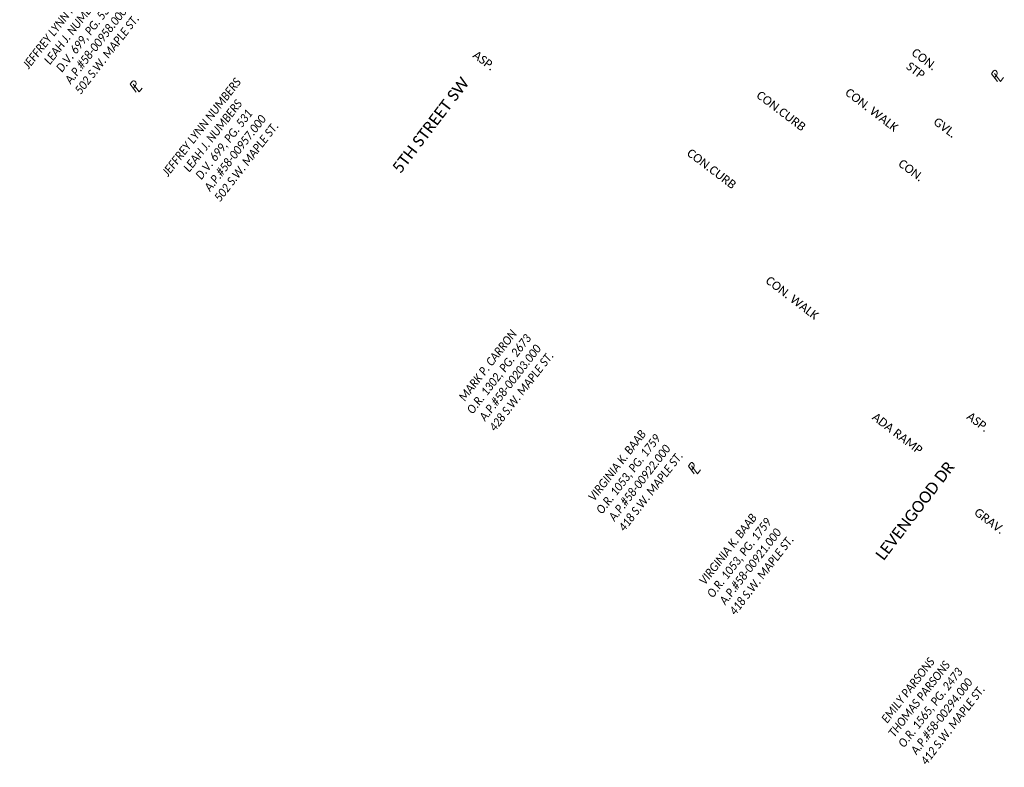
# Model space of a CAD drawing. Header units: feet. Extents: x 2205479 to 2208645, y 303589 to 307298.
# Tile 2 of 10: x 2205821 to 2206111, y 306170 to 306390. Entities that reach past the tile are written whole.
import ezdxf

# ---------------------------------------------------------------- set-up
doc = ezdxf.new("R2010")
doc.units = ezdxf.units.FT
doc.header["$MEASUREMENT"] = 0
doc.linetypes.add('setbackex', pattern=[1.4, 1.3, -0.1])
for name, color, linetype in [('DV_X_Owner_Labels', 7, 'setbackex'), ('DV_X_Text', 7, 'Continuous'), ('PV_X_Text', 7, 'Continuous'), ('RW_X_Text', 7, 'Continuous')]:
    doc.layers.add(name, color=color, linetype=linetype)
doc.styles.add('Simplex Normal (0.14)', font='calibri.ttf', dxfattribs={"height": 0.14})
doc.styles.add('Slanted Normal (0.125) Font 31', font='calibrii.ttf', dxfattribs={"width": 0.9, "height": 0.125})
doc.styles.add('Slanted-Sub Title', font='calibriz.ttf', dxfattribs={"height": 0.17})
doc.styles.add('Straight Normal (0.125) Font 30', font='calibri.ttf', dxfattribs={"height": 0.125})

# ---------------------------------------------------------------- blocks, each defined once
blk = doc.blocks.new('PL')
at = {"layer": 'DV_X_Text', "char_height": 0.14, "attachment_point": 1, "style": 'Simplex Normal (0.14)'}
for s, insert, width in [('{\\Fsimplex|c0;\\Q15;P}', (-0.028, 0.106), 0.15221), ('{\\Fsimplex|c0;\\Q15;L}', (0.002, 0.072), 0.05119)]:
    blk.add_mtext(s, dxfattribs=dict(at, insert=insert, width=width))

msp = doc.modelspace()

# ---------------------------------------------------------------- block references
at = {"layer": 'DV_X_Text'}
for p, xscale, yscale, zscale, rotation in [((2206108.01, 306371.78), 20.00000000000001, 20.00000000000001, 20.00000000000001, 52.27134078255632), ((2205854.65, 306368.71), 20, 20, 20, 52.16517385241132), ((2206018.84, 306256.39), 20, 20, 20, 52.05374971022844)]:
    msp.add_blockref('PL', p, dxfattribs=dict(at, xscale=xscale, yscale=yscale, zscale=zscale, rotation=rotation))

# ---------------------------------------------------------------- texts
at = {"layer": 'DV_X_Owner_Labels', "char_height": 2.5, "width": 97.223, "attachment_point": 2, "rotation": 52.1945, "style": 'Slanted Normal (0.125) Font 31'}
for s, insert in [('JEFFREY LYNN NUMBERS\\PLEAH J. NUMBERS\\PD.V. 699, PG. 531\\PA.P.#58-00958.000\\P502 S.W. MAPLE ST.', (2205832.36, 306390.31)), ('JEFFREY LYNN NUMBERS\\PLEAH J. NUMBERS\\PD.V. 699, PG. 531\\PA.P.#58-00957.000\\P502 S.W. MAPLE ST.', (2205873.37, 306358.71)), ('MARK P. CARRON\\PO.R. 1302, PG. 2673\\PA.P.#58-00203.000\\P428 S.W. MAPLE ST.', (2205957.57, 306288.62)), ('VIRGINIA K. BAAB\\PO.R. 1053, PG. 1759\\PA.P.#58-00922.000\\P418 S.W. MAPLE ST.', (2205995.62, 306259.19)), ('VIRGINIA K. BAAB\\PO.R. 1053, PG. 1759\\PA.P.#58-00921.000\\P418 S.W. MAPLE ST.', (2206028.23, 306234.56)), ('EMILY PARSONS\\PTHOMAS PARSONS\\PO.R. 1565, PG. 2473\\PA.P.#58-00294.000\\P412 S.W. MAPLE ST.', (2206081.19, 306193.06))]:
    msp.add_mtext(s, dxfattribs=dict(at, insert=insert))
at = {"layer": 'PV_X_Text', "style": 'Straight Normal (0.125) Font 30'}
for s, rotation, p in [('CON. WALK', 322.5462, (2206063.48, 306367.61)), ('CON.CURB', 322.9306, (2206037.38, 306366.8)), ('CON.CURB', 322.9306, (2206016.91, 306349.79)), ('CON. WALK', 322.5462, (2206040.07, 306312.31)), ('ADA RAMP', 322.5462, (2206071.39, 306272.18, -1047.85))]:
    msp.add_text(s, height=2.5, rotation=rotation, dxfattribs=at).set_placement(p)
at = {"layer": 'PV_X_Text', "char_height": 2.5, "attachment_point": 1, "rotation": 323, "style": 'Straight Normal (0.125) Font 30'}
for s, insert, width in [('CON.', (2206084.52, 306381.34, -3150), 10.7601), ('ASP.', (2205955.42, 306380.62, -2108), 9.6275), ('STP', (2206082.92, 306377.3, -3150), 8.2669), ('GVL.', (2206090.95, 306360.99, -2108), 9.877), ('CON.', (2206080.62, 306348.69, -2108), 10.7601), ('ASP.', (2206100.71, 306274.33, -2108), 9.6275), ('GRAV.', (2206102.94, 306246.11, -1062), 12.6523)]:
    msp.add_mtext(s, dxfattribs=dict(at, insert=insert, width=width))
at = {"layer": 'RW_X_Text', "style": 'Slanted-Sub Title'}
for s, p in [('5TH STREET SW', (2205932.89, 306344.04)), ('LEVENGOOD DR', (2206075.06, 306230.24))]:
    msp.add_text(s, height=3.4, rotation=52.7517, dxfattribs=at).set_placement(p)

doc.saveas('drawing.dxf')
